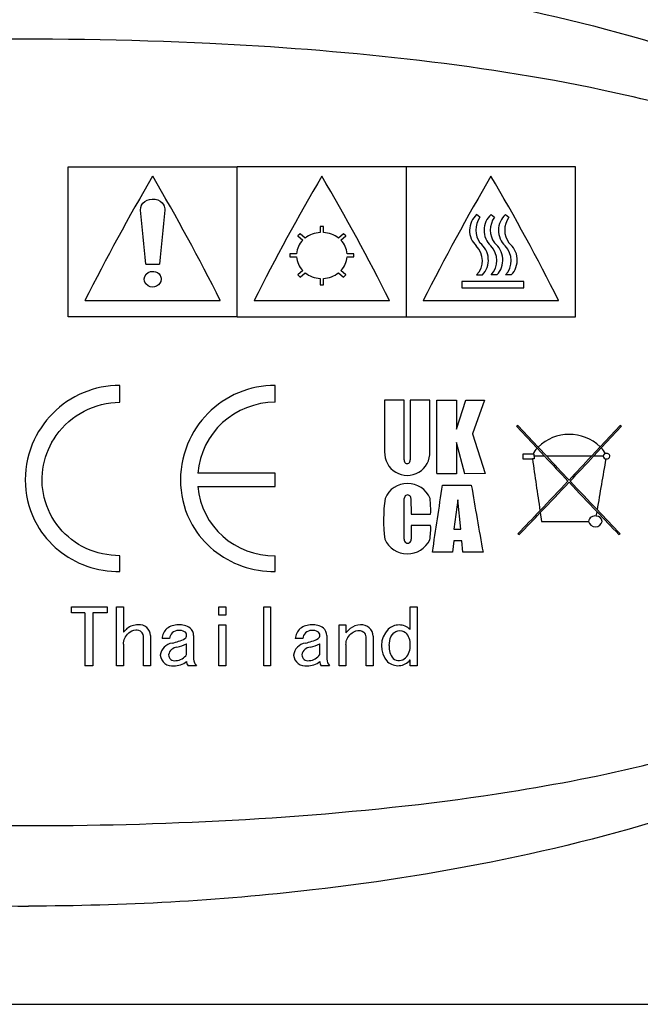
# Model space of a CAD drawing. Header units: millimetres. Extents: x -201 to 202, y 143 to 428.
# Tile 7 of 9: x 158 to 176, y 382 to 411. Entities that reach past the tile are written whole.
import ezdxf

# ---------------------------------------------------------------- set-up
doc = ezdxf.new("R2010")
doc.units = ezdxf.units.MM
doc.header["$LTSCALE"] = 0.25
doc.layers.add('CABLE TAG (BLUE)', color=7, linetype='Continuous')
doc.layers.add('FORM', color=7, linetype='Continuous')

msp = doc.modelspace()

# ---------------------------------------------------------------- linework, layer by layer
at = {"layer": 'CABLE TAG (BLUE)', "lineweight": 25}
for p, q in [((159.3712, 406.561), (164.3712, 406.561)), ((159.3712, 402.1333), (159.3712, 406.561)), ((169.3712, 406.561), (164.3712, 406.561)), ((164.3712, 402.1333), (164.3712, 406.561)), ((174.3712, 406.561), (169.3712, 406.561)), ((169.3712, 402.1333), (169.3712, 406.561)), ((174.3712, 402.1333), (174.3712, 406.561)), ((171.5446, 405.073), (171.4471, 405.1571)), ((171.8743, 405.1571), (171.9718, 405.073)), ((172.3, 405.1571), (172.3976, 405.073)), ((166.2348, 404.5857), (166.1641, 404.5231)), ((166.3774, 404.4593), (166.2348, 404.5857)), ((166.9212, 404.7994), (166.8212, 404.7994)), ((166.8212, 404.7994), (166.8212, 404.6221)), ((166.9212, 404.6221), (166.9212, 404.7994)), ((167.5076, 404.5857), (167.365, 404.4593)), ((167.5783, 404.5231), (167.5076, 404.5857)), ((166.1641, 404.5231), (166.3067, 404.3963)), ((167.4357, 404.3963), (167.5783, 404.5231)), ((166.1228, 403.9974), (165.9212, 403.9974)), ((165.9212, 403.9974), (165.9212, 403.9066)), ((167.8212, 403.9974), (167.6195, 403.9974)), ((167.8212, 403.9066), (167.8212, 403.9974)), ((165.9212, 403.9066), (166.1228, 403.9066)), ((167.6195, 403.9066), (167.8212, 403.9066)), ((161.6712, 403.6924), (162.0712, 403.6924)), ((166.3067, 403.4999), (166.1641, 403.368)), ((166.2348, 403.3023), (166.3774, 403.4346)), ((167.365, 403.4346), (167.5076, 403.3023)), ((167.5783, 403.368), (167.4357, 403.4999)), ((166.1641, 403.368), (166.2348, 403.3023)), ((166.8212, 403.264), (166.8212, 403.0757)), ((166.9212, 403.0757), (166.9212, 403.264)), ((167.5076, 403.3023), (167.5783, 403.368)), ((171.0052, 403.1787), (171.0052, 402.9915)), ((172.8413, 403.1787), (171.0052, 403.1787)), ((171.4471, 403.368), (171.6176, 403.368)), ((172.0448, 403.368), (171.8743, 403.368)), ((172.4705, 403.368), (172.3, 403.368)), ((172.8413, 402.9915), (172.8413, 403.1787)), ((166.8212, 403.0757), (166.9212, 403.0757)), ((171.0052, 402.9915), (172.8413, 402.9915)), ((159.8712, 402.611), (163.8711, 402.611)), ((164.8712, 402.611), (168.8711, 402.611)), ((169.8712, 402.611), (173.8711, 402.611)), ((164.3712, 402.1333), (159.3712, 402.1333)), ((164.3712, 402.1333), (169.3712, 402.1333)), ((169.3712, 402.1333), (174.3712, 402.1333)), ((160.9049, 399.6059), (160.9049, 400.104)), ((165.4927, 399.6059), (165.4927, 400.104)), ((168.7265, 399.6697), (168.7265, 398.1403)), ((169.3031, 399.6697), (168.7265, 399.6697)), ((169.3031, 397.9), (169.3031, 399.6693)), ((169.4868, 399.6691), (169.4817, 397.9)), ((170.0639, 399.6674), (169.4868, 399.6691)), ((170.065, 398.1403), (170.0639, 399.6674)), ((170.272, 397.4951), (170.2737, 399.6665)), ((170.2737, 399.6665), (170.8504, 399.6643)), ((170.8504, 398.8133), (171.1264, 399.6645)), ((170.8504, 399.6643), (170.8504, 398.8133)), ((171.1264, 399.6646), (171.6774, 399.6646)), ((171.6774, 399.6646), (171.3223, 398.6753)), ((172.6679, 398.9186), (172.6279, 398.8944)), ((172.6279, 398.8944), (173.2318, 398.2487)), ((173.2626, 398.2828), (172.6679, 398.9186)), ((175.688, 398.9186), (175.1007, 398.2906)), ((175.1318, 398.257), (175.728, 398.8944)), ((175.728, 398.8944), (175.688, 398.9186)), ((171.3223, 398.6753), (171.7022, 397.4974)), ((170.8495, 398.4143), (170.8495, 397.4949)), ((171.0986, 397.4947), (170.8498, 398.4144)), ((173.2318, 398.2487), (173.4545, 398.0108)), ((173.5171, 398.0108), (173.2626, 398.2828)), ((175.1007, 398.2906), (174.8388, 398.0108)), ((174.9014, 398.0108), (175.1318, 398.257)), ((173.1144, 398.0763), (172.8078, 398.0763)), ((172.8078, 398.0763), (172.8078, 397.9312)), ((172.8078, 397.9312), (173.0954, 397.9312)), ((173.1438, 397.9312), (173.0954, 397.9312)), ((173.1438, 398.0763), (173.1144, 398.0763)), ((173.1438, 398.0108), (173.1438, 398.0763)), ((173.1438, 398.0108), (173.1438, 397.9312)), ((173.4545, 398.0108), (173.1438, 398.0108)), ((174.8388, 398.0108), (173.5171, 398.0108)), ((175.187, 398.0108), (174.9014, 398.0108)), ((165.4927, 397.5092), (163.2014, 397.5092)), ((165.4927, 397.1124), (165.4927, 397.5092)), ((170.8493, 397.4949), (170.272, 397.4949)), ((171.7022, 397.4974), (171.0986, 397.4947)), ((163.2014, 397.1124), (165.4927, 397.1124)), ((170.4358, 397.1574), (171.2886, 397.1574)), ((169.3051, 395.5541), (169.3081, 396.7651)), ((169.5052, 396.7651), (169.5103, 396.2931)), ((170.8882, 396.7245), (170.7719, 395.8548)), ((170.9782, 395.8548), (170.8882, 396.7245)), ((169.5103, 396.2931), (170.0877, 396.2931)), ((173.3273, 396.3431), (173.3655, 396.0851)), ((174.9828, 396.2409), (175.0049, 396.3679)), ((170.0876, 395.9663), (169.5102, 395.9663)), ((169.5102, 395.9663), (169.5102, 395.5541)), ((170.7719, 395.8548), (170.9782, 395.8548)), ((173.3655, 396.085), (174.7557, 396.0851)), ((172.6679, 395.7211), (172.7076, 395.6975)), ((175.6481, 395.6977), (175.688, 395.7211)), ((170.771, 395.508), (170.7369, 395.1719)), ((171.0052, 395.508), (170.771, 395.508)), ((171.0387, 395.1717), (171.0052, 395.508)), ((160.9049, 394.5982), (160.9049, 395.0703)), ((165.4927, 394.5982), (165.4927, 395.0703)), ((170.7369, 395.1719), (170.1399, 395.1719)), ((171.6357, 395.1716), (171.0387, 395.1716)), ((159.4707, 393.5541), (160.5271, 393.5541)), ((159.4707, 393.3786), (159.4707, 393.554)), ((160.5271, 393.554), (160.5271, 393.3786)), ((160.8041, 393.554), (161.0092, 393.554)), ((160.8041, 391.8167), (160.8041, 393.554)), ((161.0092, 393.554), (161.0092, 392.806)), ((163.8299, 393.554), (164.0351, 393.554)), ((163.8299, 393.3142), (163.8299, 393.554)), ((164.0351, 393.554), (164.0351, 393.3142)), ((165.1531, 393.554), (165.3582, 393.554)), ((165.1531, 391.8167), (165.1531, 393.554)), ((165.3582, 393.554), (165.3582, 391.8167)), ((169.4816, 393.554), (169.6867, 393.554)), ((169.4816, 392.8869), (169.4816, 393.554)), ((169.6867, 393.554), (169.6867, 391.8167)), ((159.8707, 393.3786), (159.4707, 393.3786)), ((159.8707, 393.3786), (159.8707, 391.8167)), ((160.1066, 393.3786), (160.1066, 391.8167)), ((160.5271, 393.3786), (160.1066, 393.3786)), ((164.0351, 393.3142), (163.8299, 393.3142)), ((163.8299, 393.0224), (164.0351, 393.0224)), ((163.8299, 391.8167), (163.8299, 393.0224)), ((164.0351, 393.0224), (164.0351, 391.8167)), ((167.3789, 393.0224), (167.584, 393.0224)), ((167.3789, 391.8167), (167.3789, 393.0224)), ((167.584, 393.0224), (167.584, 392.788)), ((161.6041, 391.8167), (161.6041, 392.6451)), ((161.8093, 392.7075), (161.8093, 391.8167)), ((163.0812, 392.7075), (163.0812, 392.0139)), ((167.0199, 392.7075), (167.0199, 392.0139)), ((168.1789, 391.8167), (168.1789, 392.6718)), ((168.3841, 392.6896), (168.3841, 391.8167)), ((161.0092, 392.4501), (161.0092, 391.8167)), ((162.3734, 392.6184), (162.1478, 392.6184)), ((162.876, 392.1524), (162.876, 392.4677)), ((166.3121, 392.6184), (166.0865, 392.6184)), ((166.8147, 392.1524), (166.8147, 392.4677)), ((167.584, 392.4413), (167.584, 391.8167)), ((160.1066, 391.8167), (159.8707, 391.8167)), ((161.0092, 391.8167), (160.8041, 391.8167)), ((161.8093, 391.8167), (161.6041, 391.8167)), ((163.1632, 391.8167), (162.917, 391.8167)), ((164.0351, 391.8167), (163.8299, 391.8167)), ((165.3582, 391.8167), (165.1531, 391.8167)), ((167.1019, 391.8167), (166.8558, 391.8167)), ((167.584, 391.8167), (167.3789, 391.8167)), ((168.3841, 391.8167), (168.1789, 391.8167)), ((169.4816, 391.8167), (169.4816, 391.9881)), ((169.6867, 391.8167), (169.4816, 391.8167))]:
    msp.add_line(p, q, dxfattribs=at)
at = {"layer": 'CABLE TAG (BLUE)', "lineweight": 18}
for p, q in [((159.3712, 406.561), (164.3712, 406.561)), ((159.3712, 402.1333), (159.3712, 406.561)), ((169.3712, 406.561), (164.3712, 406.561)), ((164.3712, 402.1333), (164.3712, 406.561)), ((174.3712, 406.561), (169.3712, 406.561)), ((169.3712, 402.1333), (169.3712, 406.561)), ((174.3712, 402.1333), (174.3712, 406.561)), ((171.5446, 405.073), (171.4471, 405.1571)), ((171.8743, 405.1571), (171.9718, 405.073)), ((172.3, 405.1571), (172.3976, 405.073)), ((166.2348, 404.5857), (166.1641, 404.5231)), ((166.3774, 404.4593), (166.2348, 404.5857)), ((166.9212, 404.7994), (166.8212, 404.7994)), ((166.8212, 404.7994), (166.8212, 404.6221)), ((166.9212, 404.6221), (166.9212, 404.7994)), ((167.5076, 404.5857), (167.365, 404.4593)), ((167.5783, 404.5231), (167.5076, 404.5857)), ((166.1641, 404.5231), (166.3067, 404.3963)), ((167.4357, 404.3963), (167.5783, 404.5231)), ((166.1228, 403.9974), (165.9212, 403.9974)), ((165.9212, 403.9974), (165.9212, 403.9066)), ((167.8212, 403.9974), (167.6195, 403.9974)), ((167.8212, 403.9066), (167.8212, 403.9974)), ((165.9212, 403.9066), (166.1228, 403.9066)), ((167.6195, 403.9066), (167.8212, 403.9066)), ((161.6712, 403.6924), (162.0712, 403.6924)), ((166.3067, 403.4999), (166.1641, 403.368)), ((166.2348, 403.3023), (166.3774, 403.4346)), ((167.365, 403.4346), (167.5076, 403.3023)), ((167.5783, 403.368), (167.4357, 403.4999)), ((166.1641, 403.368), (166.2348, 403.3023)), ((166.8212, 403.264), (166.8212, 403.0757)), ((166.9212, 403.0757), (166.9212, 403.264)), ((167.5076, 403.3023), (167.5783, 403.368)), ((171.0052, 403.1787), (171.0052, 402.9915)), ((172.8413, 403.1787), (171.0052, 403.1787)), ((171.4471, 403.368), (171.6176, 403.368)), ((172.0448, 403.368), (171.8743, 403.368)), ((172.4705, 403.368), (172.3, 403.368)), ((172.8413, 402.9915), (172.8413, 403.1787)), ((166.8212, 403.0757), (166.9212, 403.0757)), ((171.0052, 402.9915), (172.8413, 402.9915)), ((159.8712, 402.611), (163.8711, 402.611)), ((164.8712, 402.611), (168.8711, 402.611)), ((169.8712, 402.611), (173.8711, 402.611)), ((164.3712, 402.1333), (159.3712, 402.1333)), ((164.3712, 402.1333), (169.3712, 402.1333)), ((169.3712, 402.1333), (174.3712, 402.1333)), ((160.9049, 399.6059), (160.9049, 400.104)), ((165.4927, 399.6059), (165.4927, 400.104)), ((169.3031, 399.6697), (168.7265, 399.6697)), ((168.7265, 399.6697), (168.7265, 398.1403)), ((169.3031, 397.9), (169.3031, 399.6693)), ((169.4868, 399.6691), (169.4817, 397.9)), ((170.0639, 399.6674), (169.4868, 399.6691)), ((170.065, 398.1403), (170.0639, 399.6674)), ((170.272, 397.4951), (170.2737, 399.6665)), ((170.2737, 399.6665), (170.8504, 399.6643)), ((170.8504, 398.8133), (171.1264, 399.6645)), ((170.8504, 399.6643), (170.8504, 398.8133)), ((171.1264, 399.6646), (171.6774, 399.6646)), ((171.6774, 399.6646), (171.3223, 398.6753)), ((172.6679, 398.9186), (172.6279, 398.8944)), ((172.6279, 398.8944), (173.2318, 398.2487)), ((173.2626, 398.2828), (172.6679, 398.9186)), ((175.688, 398.9186), (175.1007, 398.2906)), ((175.1318, 398.257), (175.728, 398.8944)), ((175.728, 398.8944), (175.688, 398.9186)), ((171.3223, 398.6753), (171.7022, 397.4974)), ((170.8495, 398.4143), (170.8495, 397.4949)), ((171.0986, 397.4947), (170.8498, 398.4144)), ((173.2318, 398.2487), (173.4545, 398.0108)), ((173.5171, 398.0108), (173.2626, 398.2828)), ((175.1007, 398.2906), (174.8388, 398.0108)), ((174.9014, 398.0108), (175.1318, 398.257)), ((173.1144, 398.0763), (172.8078, 398.0763)), ((172.8078, 398.0763), (172.8078, 397.9312)), ((172.8078, 397.9312), (173.0954, 397.9312)), ((173.1438, 397.9312), (173.0954, 397.9312)), ((173.1438, 398.0763), (173.1144, 398.0763)), ((173.1438, 398.0108), (173.1438, 398.0763)), ((173.1438, 398.0108), (173.1438, 397.9312)), ((173.4545, 398.0108), (173.1438, 398.0108)), ((174.8388, 398.0108), (173.5171, 398.0108)), ((175.187, 398.0108), (174.9014, 398.0108)), ((165.4927, 397.5092), (163.2014, 397.5092)), ((165.4927, 397.1124), (165.4927, 397.5092)), ((170.8493, 397.4949), (170.272, 397.4949)), ((171.7022, 397.4974), (171.0986, 397.4947)), ((163.2014, 397.1124), (165.4927, 397.1124)), ((170.4358, 397.1574), (171.2886, 397.1574)), ((169.3051, 395.5541), (169.3081, 396.7651)), ((169.5052, 396.7651), (169.5103, 396.2931)), ((170.8882, 396.7245), (170.7719, 395.8548)), ((170.9782, 395.8548), (170.8882, 396.7245)), ((169.5103, 396.2931), (170.0877, 396.2931)), ((173.3273, 396.3431), (173.3655, 396.0851)), ((174.9828, 396.2409), (175.0049, 396.3679)), ((170.0876, 395.9663), (169.5102, 395.9663)), ((169.5102, 395.9663), (169.5102, 395.5541)), ((170.7719, 395.8548), (170.9782, 395.8548)), ((173.3655, 396.085), (174.7557, 396.0851)), ((172.6679, 395.7211), (172.7076, 395.6975)), ((175.6481, 395.6977), (175.688, 395.7211)), ((170.771, 395.508), (170.7369, 395.1719)), ((171.0052, 395.508), (170.771, 395.508)), ((171.0387, 395.1717), (171.0052, 395.508)), ((160.9049, 394.5982), (160.9049, 395.0703)), ((165.4927, 394.5982), (165.4927, 395.0703)), ((170.7369, 395.1719), (170.1399, 395.1719)), ((171.6357, 395.1716), (171.0387, 395.1716)), ((159.4707, 393.5541), (160.5271, 393.5541)), ((159.4707, 393.3786), (159.4707, 393.554)), ((160.5271, 393.554), (160.5271, 393.3786)), ((160.8041, 393.554), (161.0092, 393.554)), ((160.8041, 391.8167), (160.8041, 393.554)), ((161.0092, 393.554), (161.0092, 392.806)), ((163.8299, 393.554), (164.0351, 393.554)), ((163.8299, 393.3142), (163.8299, 393.554)), ((164.0351, 393.554), (164.0351, 393.3142)), ((165.1531, 393.554), (165.3582, 393.554)), ((165.1531, 391.8167), (165.1531, 393.554)), ((165.3582, 393.554), (165.3582, 391.8167)), ((169.4816, 393.554), (169.6867, 393.554)), ((169.4816, 392.8869), (169.4816, 393.554)), ((169.6867, 393.554), (169.6867, 391.8167)), ((159.8707, 393.3786), (159.4707, 393.3786)), ((159.8707, 393.3786), (159.8707, 391.8167)), ((160.1066, 393.3786), (160.1066, 391.8167)), ((160.5271, 393.3786), (160.1066, 393.3786)), ((164.0351, 393.3142), (163.8299, 393.3142)), ((163.8299, 393.0224), (164.0351, 393.0224)), ((163.8299, 391.8167), (163.8299, 393.0224)), ((164.0351, 393.0224), (164.0351, 391.8167)), ((167.3789, 393.0224), (167.584, 393.0224)), ((167.3789, 391.8167), (167.3789, 393.0224)), ((167.584, 393.0224), (167.584, 392.788)), ((161.6041, 391.8167), (161.6041, 392.6451)), ((161.8093, 392.7075), (161.8093, 391.8167)), ((163.0812, 392.7075), (163.0812, 392.0139)), ((167.0199, 392.7075), (167.0199, 392.0139)), ((168.1789, 391.8167), (168.1789, 392.6718)), ((168.3841, 392.6896), (168.3841, 391.8167)), ((161.0092, 392.4501), (161.0092, 391.8167)), ((162.3734, 392.6184), (162.1478, 392.6184)), ((162.876, 392.1524), (162.876, 392.4677)), ((166.3121, 392.6184), (166.0865, 392.6184)), ((166.8147, 392.1524), (166.8147, 392.4677)), ((167.584, 392.4413), (167.584, 391.8167)), ((160.1066, 391.8167), (159.8707, 391.8167)), ((161.0092, 391.8167), (160.8041, 391.8167)), ((161.8093, 391.8167), (161.6041, 391.8167)), ((163.1632, 391.8167), (162.917, 391.8167)), ((164.0351, 391.8167), (163.8299, 391.8167)), ((165.3582, 391.8167), (165.1531, 391.8167)), ((167.1019, 391.8167), (166.8558, 391.8167)), ((167.584, 391.8167), (167.3789, 391.8167)), ((168.3841, 391.8167), (168.1789, 391.8167)), ((169.4816, 391.8167), (169.4816, 391.9881)), ((169.6867, 391.8167), (169.4816, 391.8167))]:
    msp.add_line(p, q, dxfattribs=at)
at = {"layer": 'CABLE TAG (BLUE)', "lineweight": 25}
for centre, radius, start, end in [((215.1451, 374.9208), 61.822, 149.511585, 153.390848), ((108.4705, 374.8527), 61.9657, 26.612952, 30.483211), ((220.1451, 374.9208), 61.822, 149.511585, 153.390848), ((113.4705, 374.8527), 61.9657, 26.612952, 30.483211), ((225.1451, 374.9208), 61.822, 149.511585, 153.390848), ((118.4705, 374.8527), 61.9657, 26.612952, 30.483211), ((396.6658, 381.356), 235.6556, 174.172527, 174.561107), ((171.8708, 404.6868), 0.6329, 132.01339, 226.54418), ((172.2986, 404.6868), 0.6334, 132.05495, 226.50261), ((172.7243, 404.6868), 0.6334, 132.05495, 226.50261), ((172.0807, 404.6939), 0.6565, 144.73185, 215.26815), ((172.5077, 404.6939), 0.6564, 144.72414, 215.27564), ((172.9334, 404.6939), 0.6564, 144.72414, 215.27564), ((166.8623, 403.8239), 0.7993, 92.95189, 127.35081), ((166.88, 403.8239), 0.7993, 52.64875, 87.0486), ((166.7567, 403.9471), 0.6359, 135.05522, 175.46612), ((166.9853, 403.947), 0.6362, 4.54404, 44.93475), ((171.1557, 403.8086), 0.6383, 316.34593, 52.46319), ((171.5825, 403.8086), 0.6386, 316.37266, 52.43659), ((172.0082, 403.8086), 0.6386, 316.37266, 52.43659), ((171.0015, 403.7917), 0.6149, 316.44152, 45.11903), ((171.4285, 403.7917), 0.6151, 316.45715, 45.10347), ((171.8542, 403.7917), 0.6151, 316.45715, 45.10347), ((166.7839, 403.9605), 0.6633, 184.66517, 223.9823), ((166.9579, 403.9607), 0.6638, 316.03171, 355.32068), ((166.867, 404.0458), 0.7831, 231.30322, 266.64654), ((166.875, 404.0468), 0.7842, 273.37785, 308.67237), ((165.4914, 397.3069), 2.299, 89.96992, 174.95122), ((174.1858, 397.3235), 1.3313, 46.58709, 133.90406), ((173.9088, 397.6615), 0.8962, 139.06378, 152.42861), ((174.4548, 397.6565), 0.905, 28.34321, 41.56822), ((169.396, 398.1139), 0.6695, 177.74373, 2.25957), ((169.3924, 397.8859), 0.0904, 171.02144, 8.97867), ((805.2338, 489.4188), 638.7244, 188.2350753, 188.3738907), ((423.5462, 632.1793), 342.6087, 223.116708, 223.285789), ((452.5406, 659.341), 382.2925, 223.124574, 223.269263), ((-94.9673, 650.6824), 369.6461, 316.728682, 316.878321), ((-75.2004, 632.1888), 342.6225, 316.714208, 316.883282), ((-370.6695, 490.8916), 553.8008, 350.178379, 350.336647), ((175.2748, 398.0195), 0.0883, 185.61486, 269.08555), ((175.2713, 398.0042), 0.0844, 103.73895, 175.51899), ((175.2902, 397.9965), 0.0978, 8.42618, 113.47601), ((175.2928, 398.0243), 0.0951, 258.21611, 351.86196), ((165.4513, 397.3304), 2.2605, 185.53278, 271.04842), ((169.4045, 396.4877), 0.7196, 22.67792, 157.32287), ((-183.4466, 448.886), 357.6431, 351.362123, 351.683709), ((478.8624, 449.8885), 312.0611, 189.728342, 190.098473), ((25.6018, 537.1388), 204.0289, 316.385817, 316.723829), ((29.1375, 533.8498), 199.2456, 316.359071, 316.714662), ((320.0237, 534.6177), 200.3583, 223.287317, 223.631113), ((323.7047, 538.0374), 205.337, 223.276885, 223.603663), ((173.2306, 396.1233), 4.5357, 171.86447, 187.20873), ((169.4066, 396.767), 0.0986, 359.92437, 181.10216), ((167.0088, 396.4044), 3.0808, 357.93295, 6.72403), ((284.1266, 500.3879), 150.7117, 223.616069, 223.986009), ((64.7119, 499.9246), 150.0428, 316.013298, 316.372462), ((71.6338, 493.3427), 140.5365, 315.988474, 316.353295), ((174.9404, 396.0593), 0.1865, 76.84972, 172.05406), ((174.9834, 396.0675), 0.1732, 5.83082, 90.18534), ((279.2556, 495.7662), 144.0424, 223.635019, 224.004532), ((168.2659, 395.8622), 1.8247, 349.83968, 3.27076), ((174.9557, 396.1259), 0.2041, 191.55113, 348.43959), ((169.3996, 395.8618), 0.7363, 204.70517, 334.10536), ((169.4077, 395.5427), 0.1032, 173.65957, 6.34063), ((161.4167, 392.542), 0.4809, 87.22561, 129.35181), ((161.4859, 392.7022), 0.3234, 0.95864, 98.15574), ((162.6021, 392.5267), 0.4964, 86.79324, 128.74644), ((162.6771, 392.4869), 0.5376, 55.88407, 95.04042), ((162.7921, 392.7111), 0.2891, 359.31509, 49.82207), ((166.5408, 392.5267), 0.4964, 86.79324, 128.74644), ((166.6158, 392.4869), 0.5376, 55.88407, 95.04042), ((166.7308, 392.7111), 0.2891, 359.31509, 49.82207), ((168.0008, 392.5714), 0.4512, 88.22469, 130.6138), ((168.0492, 392.6893), 0.3348, 0.08168, 95.89839), ((169.1579, 392.548), 0.4744, 90.55333, 132.83769), ((169.1513, 392.5522), 0.4702, 45.38019, 89.75145), ((161.8385, 392.1207), 1.0757, 132.49397, 140.43147), ((161.3775, 392.6579), 0.227, 356.74757, 46.99624), ((162.5603, 392.6006), 0.4129, 130.63997, 177.53271), ((162.6219, 392.6114), 0.2486, 88.17291, 178.39537), ((162.6591, 392.5181), 0.3431, 63.07005, 94.89144), ((162.7508, 392.7177), 0.1238, 306.661, 59.05223), ((166.499, 392.6006), 0.4129, 130.63997, 177.53271), ((166.5606, 392.6114), 0.2486, 88.17291, 178.39537), ((166.5978, 392.5181), 0.3431, 63.07005, 94.89144), ((166.6895, 392.7177), 0.1238, 306.661, 59.05223), ((168.4111, 392.1025), 1.0742, 130.94398, 140.34442), ((168.0067, 392.674), 0.1723, 359.27494, 50.00465), ((169.3284, 392.4054), 0.6954, 135.14695, 222.40317), ((169.0181, 392.4696), 0.4649, 355.41695, 44.76478), ((162.5041, 392.0793), 0.4104, 98.25472, 173.40646), ((162.6046, 392.0963), 0.2662, 93.4009, 169.73576), ((162.1026, 394.0712), 1.6224, 282.19082, 296.42861), ((162.2119, 393.8296), 1.5151, 284.40282, 295.99496), ((166.4429, 392.0793), 0.4104, 98.25472, 173.40646), ((166.5433, 392.0963), 0.2662, 93.4009, 169.73576), ((166.0413, 394.0712), 1.6224, 282.19082, 296.42861), ((166.1507, 393.8296), 1.5151, 284.40282, 295.99496), ((169.3648, 392.3531), 0.5025, 172.9421, 219.83602), ((168.9978, 392.3853), 0.4861, 316.13361, 5.56545), ((162.4446, 392.1628), 0.35, 185.97608, 278.52795), ((162.5177, 392.1413), 0.1751, 179.18827, 283.3147), ((162.5461, 392.3611), 0.3904, 271.75688, 327.69397), ((166.3833, 392.1628), 0.35, 185.97608, 278.52795), ((166.4564, 392.1413), 0.1751, 179.18827, 283.3147), ((166.4848, 392.3611), 0.3904, 271.75688, 327.69397), ((162.514, 392.3899), 0.5735, 268.25028, 309.13719), ((163.0406, 391.9269), 0.1656, 173.70192, 221.73599), ((163.3791, 392.0222), 0.2981, 181.58838, 223.58465), ((166.4527, 392.3899), 0.5735, 268.25028, 309.13719), ((166.9794, 391.9269), 0.1656, 173.70192, 221.73599), ((167.3179, 392.0222), 0.2981, 181.58838, 223.58465), ((169.1235, 392.282), 0.4633, 228.22577, 320.6246), ((169.1536, 392.2534), 0.2826, 231.82815, 313.52767)]:
    msp.add_arc(centre, radius, start, end, dxfattribs=at)
at = {"layer": 'CABLE TAG (BLUE)', "lineweight": 18}
for centre, radius, start, end in [((215.1451, 374.9208), 61.822, 149.511585, 153.390848), ((108.4705, 374.8527), 61.9657, 26.612952, 30.483211), ((220.1451, 374.9208), 61.822, 149.511585, 153.390848), ((113.4705, 374.8527), 61.9657, 26.612952, 30.483211), ((225.1451, 374.9208), 61.822, 149.511585, 153.390848), ((118.4705, 374.8527), 61.9657, 26.612952, 30.483211), ((396.6658, 381.356), 235.6556, 174.172527, 174.561107), ((171.8708, 404.6868), 0.6329, 132.01339, 226.54418), ((172.2986, 404.6868), 0.6334, 132.05495, 226.50261), ((172.7243, 404.6868), 0.6334, 132.05495, 226.50261), ((172.0807, 404.6939), 0.6565, 144.73185, 215.26815), ((172.5077, 404.6939), 0.6564, 144.72414, 215.27564), ((172.9334, 404.6939), 0.6564, 144.72414, 215.27564), ((166.8623, 403.8239), 0.7993, 92.95189, 127.35081), ((166.88, 403.8239), 0.7993, 52.64875, 87.0486), ((166.7567, 403.9471), 0.6359, 135.05522, 175.46612), ((166.9853, 403.947), 0.6362, 4.54404, 44.93475), ((171.1557, 403.8086), 0.6383, 316.34593, 52.46319), ((171.5825, 403.8086), 0.6386, 316.37266, 52.43659), ((172.0082, 403.8086), 0.6386, 316.37266, 52.43659), ((171.0015, 403.7917), 0.6149, 316.44152, 45.11903), ((171.4285, 403.7917), 0.6151, 316.45715, 45.10347), ((171.8542, 403.7917), 0.6151, 316.45715, 45.10347), ((166.7839, 403.9605), 0.6633, 184.66517, 223.9823), ((166.9579, 403.9607), 0.6638, 316.03171, 355.32068), ((166.867, 404.0458), 0.7831, 231.30322, 266.64654), ((166.875, 404.0468), 0.7842, 273.37785, 308.67237), ((165.4914, 397.3069), 2.299, 89.96992, 174.95122), ((174.1858, 397.3235), 1.3313, 46.58709, 133.90406), ((173.9088, 397.6615), 0.8962, 139.06378, 152.42861), ((174.4548, 397.6565), 0.905, 28.34321, 41.56822), ((169.396, 398.1139), 0.6695, 177.74373, 2.25957), ((169.3924, 397.8859), 0.0904, 171.02144, 8.97867), ((805.2338, 489.4188), 638.7244, 188.2350753, 188.3738907), ((423.5462, 632.1793), 342.6087, 223.116708, 223.285789), ((452.5406, 659.341), 382.2925, 223.124574, 223.269263), ((-94.9673, 650.6824), 369.6461, 316.728682, 316.878321), ((-75.2004, 632.1888), 342.6225, 316.714208, 316.883282), ((-370.6695, 490.8916), 553.8008, 350.178379, 350.336647), ((175.2748, 398.0195), 0.0883, 185.61486, 269.08555), ((175.2713, 398.0042), 0.0844, 103.73895, 175.51899), ((175.2902, 397.9965), 0.0978, 8.42618, 113.47601), ((175.2928, 398.0243), 0.0951, 258.21611, 351.86196), ((165.4513, 397.3304), 2.2605, 185.53278, 271.04842), ((169.4045, 396.4877), 0.7196, 22.67792, 157.32287), ((-183.4466, 448.886), 357.6431, 351.362123, 351.683709), ((478.8624, 449.8885), 312.0611, 189.728342, 190.098473), ((25.6018, 537.1388), 204.0289, 316.385817, 316.723829), ((29.1375, 533.8498), 199.2456, 316.359071, 316.714662), ((320.0237, 534.6177), 200.3583, 223.287317, 223.631113), ((323.7047, 538.0374), 205.337, 223.276885, 223.603663), ((173.2306, 396.1233), 4.5357, 171.86447, 187.20873), ((169.4066, 396.767), 0.0986, 359.92437, 181.10216), ((167.0088, 396.4044), 3.0808, 357.93295, 6.72403), ((284.1266, 500.3879), 150.7117, 223.616069, 223.986009), ((64.7119, 499.9246), 150.0428, 316.013298, 316.372462), ((71.6338, 493.3427), 140.5365, 315.988474, 316.353295), ((174.9404, 396.0593), 0.1865, 76.84972, 172.05406), ((174.9834, 396.0675), 0.1732, 5.83082, 90.18534), ((279.2556, 495.7662), 144.0424, 223.635019, 224.004532), ((168.2659, 395.8622), 1.8247, 349.83968, 3.27076), ((174.9557, 396.1259), 0.2041, 191.55113, 348.43959), ((169.3996, 395.8618), 0.7363, 204.70517, 334.10536), ((169.4077, 395.5427), 0.1032, 173.65957, 6.34063), ((161.4167, 392.542), 0.4809, 87.22561, 129.35181), ((161.4859, 392.7022), 0.3234, 0.95864, 98.15574), ((162.6021, 392.5267), 0.4964, 86.79324, 128.74644), ((162.6771, 392.4869), 0.5376, 55.88407, 95.04042), ((162.7921, 392.7111), 0.2891, 359.31509, 49.82207), ((166.5408, 392.5267), 0.4964, 86.79324, 128.74644), ((166.6158, 392.4869), 0.5376, 55.88407, 95.04042), ((166.7308, 392.7111), 0.2891, 359.31509, 49.82207), ((168.0008, 392.5714), 0.4512, 88.22469, 130.6138), ((168.0492, 392.6893), 0.3348, 0.08168, 95.89839), ((169.1579, 392.548), 0.4744, 90.55333, 132.83769), ((169.1513, 392.5522), 0.4702, 45.38019, 89.75145), ((161.8385, 392.1207), 1.0757, 132.49397, 140.43147), ((161.3775, 392.6579), 0.227, 356.74757, 46.99624), ((162.5603, 392.6006), 0.4129, 130.63997, 177.53271), ((162.6219, 392.6114), 0.2486, 88.17291, 178.39537), ((162.6591, 392.5181), 0.3431, 63.07005, 94.89144), ((162.7508, 392.7177), 0.1238, 306.661, 59.05223), ((166.499, 392.6006), 0.4129, 130.63997, 177.53271), ((166.5606, 392.6114), 0.2486, 88.17291, 178.39537), ((166.5978, 392.5181), 0.3431, 63.07005, 94.89144), ((166.6895, 392.7177), 0.1238, 306.661, 59.05223), ((168.4111, 392.1025), 1.0742, 130.94398, 140.34442), ((168.0067, 392.674), 0.1723, 359.27494, 50.00465), ((169.3284, 392.4054), 0.6954, 135.14695, 222.40317), ((169.0181, 392.4696), 0.4649, 355.41695, 44.76478), ((162.5041, 392.0793), 0.4104, 98.25472, 173.40646), ((162.6046, 392.0963), 0.2662, 93.4009, 169.73576), ((162.1026, 394.0712), 1.6224, 282.19082, 296.42861), ((162.2119, 393.8296), 1.5151, 284.40282, 295.99496), ((166.4429, 392.0793), 0.4104, 98.25472, 173.40646), ((166.5433, 392.0963), 0.2662, 93.4009, 169.73576), ((166.0413, 394.0712), 1.6224, 282.19082, 296.42861), ((166.1507, 393.8296), 1.5151, 284.40282, 295.99496), ((169.3648, 392.3531), 0.5025, 172.9421, 219.83602), ((168.9978, 392.3853), 0.4861, 316.13361, 5.56545), ((162.4446, 392.1628), 0.35, 185.97608, 278.52795), ((162.5177, 392.1413), 0.1751, 179.18827, 283.3147), ((162.5461, 392.3611), 0.3904, 271.75688, 327.69397), ((166.3833, 392.1628), 0.35, 185.97608, 278.52795), ((166.4564, 392.1413), 0.1751, 179.18827, 283.3147), ((166.4848, 392.3611), 0.3904, 271.75688, 327.69397), ((162.514, 392.3899), 0.5735, 268.25028, 309.13719), ((163.0406, 391.9269), 0.1656, 173.70192, 221.73599), ((163.3791, 392.0222), 0.2981, 181.58838, 223.58465), ((166.4527, 392.3899), 0.5735, 268.25028, 309.13719), ((166.9794, 391.9269), 0.1656, 173.70192, 221.73599), ((167.3179, 392.0222), 0.2981, 181.58838, 223.58465), ((169.1235, 392.282), 0.4633, 228.22577, 320.6246), ((169.1536, 392.2534), 0.2826, 231.82815, 313.52767)]:
    msp.add_arc(centre, radius, start, end, dxfattribs=at)
at = {"layer": 'CABLE TAG (BLUE)'}
for points, knots in [([(158.2043, 412.7156), (153.0614, 412.7134), (147.8712, 412.2068), (139.1904, 410.2142), (135.1862, 408.8906), (129.4001, 405.4516), (126.6325, 403.184), (125.8911, 400.2141)], [5.6003084, 5.6003084, 5.6003084, 5.6003084, 7.9254145, 7.9254145, 9.6774696, 9.6774696, 10.9998668, 10.9998668, 10.9998668, 10.9998668]), ([(158.2043, 412.7156), (161.7176, 412.717), (165.2237, 412.4748), (172.5724, 411.397), (176.5652, 410.4589), (183.0209, 407.9061), (186.229, 406.2295), (189.2132, 403.0176), (190.0853, 401.754), (190.4839, 400.3561), (190.5192, 400.2141)], [0, 0, 0, 0, 1.5883169, 1.5883169, 3.3772984, 3.3772984, 4.7810972, 4.7810972, 5.327238, 5.3884661, 5.3884661, 5.3884661, 5.3884661]), ([(188.0347, 400.2141), (188.0231, 400.2642), (187.7504, 401.3907), (187.1832, 402.4306), (185.3955, 404.6531), (183.84, 405.7185), (180.0638, 407.6023), (177.5848, 408.3195), (171.4496, 409.6229), (167.3489, 410.0272), (158.7008, 410.447), (153.4397, 410.3669), (145.445, 409.6158), (142.1912, 409.1425), (137.045, 407.7753), (134.9005, 407.0074), (131.4083, 404.9334), (129.9475, 403.6617), (128.7409, 401.4204), (128.5158, 400.8263), (128.3755, 400.2141)], [0.01035204, 0.01035204, 0.01035204, 0.01035204, 0.01141096, 0.03423289, 0.03423289, 0.07201313, 0.07201313, 0.12491301, 0.12491301, 0.20567559, 0.20567559, 0.30946049, 0.30946049, 0.37654152, 0.37654152, 0.42356393, 0.42356393, 0.46458948, 0.46458948, 0.47834761, 0.47834761, 0.47834761, 0.47834761]), ([(125.8908, 397.2141), (126.4248, 395.0908), (128.0323, 393.2721), (132.5272, 389.8123), (136.0149, 388.3469), (143.655, 385.975), (148.463, 385.2011), (154.8562, 384.7705), (156.5308, 384.7134), (158.2043, 384.7128)], [11.4633396, 11.4633396, 11.4633396, 11.4633396, 12.5062175, 12.5062175, 14.0513399, 14.0513399, 16.2097838, 16.2097838, 16.9744391, 16.9744391, 16.9744391, 16.9744391]), ([(128.375, 397.2141), (128.8083, 395.3247), (130.0202, 393.766), (133.1116, 391.3014), (135.1197, 390.3832), (139.967, 388.7391), (143.2134, 388.1462), (150.725, 387.2222), (155.4689, 387.0361), (164.0098, 387.1664), (168.3905, 387.4515), (175.1876, 388.53), (178.0568, 389.1712), (182.493, 390.9387), (184.3894, 391.9716), (186.8837, 394.4576), (187.6965, 395.7496), (188.0336, 397.2141)], [0.50033028, 0.50033028, 0.50033028, 0.50033028, 0.54308094, 0.54308094, 0.58893761, 0.58893761, 0.65818618, 0.65818618, 0.75761553, 0.75761553, 0.84813874, 0.84813874, 0.91060622, 0.91060622, 0.95517612, 0.95517612, 0.98889495, 0.98889495, 0.98889495, 0.98889495]), ([(190.5197, 397.2141), (190.4572, 396.9607), (189.9211, 395.2374), (188.6881, 393.7408), (185.1273, 390.4786), (181.6297, 388.8562), (174.7009, 386.4748), (170.6142, 385.6526), (163.8129, 384.8693), (161.0101, 384.7117), (158.2043, 384.7128)], [5.8123149, 5.8123149, 5.8123149, 5.8123149, 5.9214409, 6.5637058, 6.5637058, 8.0533611, 8.0533611, 9.834506, 9.834506, 11.0695347, 11.0695347, 11.0695347, 11.0695347])]:
    msp.add_open_spline(points, degree=3, knots=knots, dxfattribs=at)
at = {"layer": 'CABLE TAG (BLUE)', "lineweight": 25}
for points, knots in [([(161.6712, 403.6924), (161.62, 404.2286), (161.5678, 404.7593), (161.4927, 405.4934), (161.7276, 405.6433), (162.0458, 405.5897), (162.2057, 405.4967), (162.2332, 405.3355), (162.228, 405.2829)], [0, 0, 0, 0, 1, 1, 1.402147, 1.402147, 1.5989279, 1.6973154, 1.6973154, 1.6973154, 1.6973154]), ([(162.1212, 403.2454), (162.1194, 403.2844), (162.0965, 403.4006), (161.9772, 403.4667), (161.6407, 403.506), (161.5101, 403.1855), (161.8955, 402.9524), (162.1208, 403.0615), (162.1212, 403.2454)], [0, 0, 0, 0, 0.0673166, 0.2019499, 0.2019499, 0.671501, 0.671501, 1, 1, 1, 1]), ([(160.9049, 400.104), (160.5331, 400.1043), (159.4174, 399.8812), (158.5931, 399.0512), (158.0011, 397.6012), (158.0331, 396.7085), (158.7876, 395.4023), (159.5679, 394.7681), (160.5707, 394.598), (160.9049, 394.5982)], [0, 0, 0, 0, 0.1268374, 0.3805123, 0.3805123, 0.6638825, 0.6638825, 0.8879608, 1, 1, 1, 1]), ([(165.4927, 400.104), (165.1208, 400.1043), (164.0051, 399.8812), (163.1808, 399.0512), (162.5888, 397.6012), (162.6208, 396.7085), (163.3753, 395.4023), (164.1556, 394.7681), (165.1584, 394.598), (165.4927, 394.5982)], [0, 0, 0, 0, 0.1268374, 0.3805123, 0.3805123, 0.6638825, 0.6638825, 0.8879608, 1, 1, 1, 1]), ([(160.9049, 395.0703), (160.5584, 395.07), (159.5187, 395.2959), (158.8329, 396.1159), (158.5087, 397.4254), (158.6539, 398.0987), (159.4422, 399.2309), (160.1697, 399.6057), (160.9049, 399.6059)], [0, 0, 0, 0, 0.1412598, 0.4237795, 0.4237795, 0.6927647, 0.6927647, 1, 1, 1, 1]), ([(161.0092, 392.4503), (161.0092, 392.5819), (161.0825, 392.7559), (161.3514, 392.9107), (161.4887, 392.862), (161.5323, 392.8239)], [0.0014295, 0.0014295, 0.0014295, 0.0014295, 1.0384353, 1.5963022, 2.0303843, 2.0303843, 2.0303843, 2.0303843]), ([(167.584, 392.4414), (167.584, 392.5672), (167.6555, 392.7226), (167.8958, 392.8809), (168.054, 392.8613), (168.1174, 392.806)], [0.0019055, 0.0019055, 0.0019055, 0.0019055, 1.0130926, 1.4393228, 2.0793021, 2.0793021, 2.0793021, 2.0793021]), ([(168.8662, 392.4148), (168.8661, 392.5085), (168.8893, 392.6892), (169.093, 392.8962), (169.2855, 392.8518), (169.3483, 392.797)], [0.0013756, 0.0013756, 0.0013756, 0.0013756, 0.688726, 1.3128306, 1.8966329, 1.8966329, 1.8966329, 1.8966329])]:
    msp.add_open_spline(points, degree=3, knots=knots, dxfattribs=at)
at = {"layer": 'CABLE TAG (BLUE)', "lineweight": 18}
for points, knots in [([(161.6712, 403.6924), (161.62, 404.2286), (161.5678, 404.7593), (161.4927, 405.4934), (161.7276, 405.6433), (162.0458, 405.5897), (162.2057, 405.4967), (162.2332, 405.3355), (162.228, 405.2829)], [0, 0, 0, 0, 1, 1, 1.402147, 1.402147, 1.5989279, 1.6973154, 1.6973154, 1.6973154, 1.6973154]), ([(162.1212, 403.2454), (162.1194, 403.2844), (162.0965, 403.4006), (161.9772, 403.4667), (161.6407, 403.506), (161.5101, 403.1855), (161.8955, 402.9524), (162.1208, 403.0615), (162.1212, 403.2454)], [0, 0, 0, 0, 0.0673166, 0.2019499, 0.2019499, 0.671501, 0.671501, 1, 1, 1, 1]), ([(160.9049, 400.104), (160.5331, 400.1043), (159.4174, 399.8812), (158.5931, 399.0512), (158.0011, 397.6012), (158.0331, 396.7085), (158.7876, 395.4023), (159.5679, 394.7681), (160.5707, 394.598), (160.9049, 394.5982)], [0, 0, 0, 0, 0.1268374, 0.3805123, 0.3805123, 0.6638825, 0.6638825, 0.8879608, 1, 1, 1, 1]), ([(165.4927, 400.104), (165.1208, 400.1043), (164.0051, 399.8812), (163.1808, 399.0512), (162.5888, 397.6012), (162.6208, 396.7085), (163.3753, 395.4023), (164.1556, 394.7681), (165.1584, 394.598), (165.4927, 394.5982)], [0, 0, 0, 0, 0.1268374, 0.3805123, 0.3805123, 0.6638825, 0.6638825, 0.8879608, 1, 1, 1, 1]), ([(160.9049, 395.0703), (160.5584, 395.07), (159.5187, 395.2959), (158.8329, 396.1159), (158.5087, 397.4254), (158.6539, 398.0987), (159.4422, 399.2309), (160.1697, 399.6057), (160.9049, 399.6059)], [0, 0, 0, 0, 0.1412598, 0.4237795, 0.4237795, 0.6927647, 0.6927647, 1, 1, 1, 1]), ([(161.0092, 392.4503), (161.0092, 392.5819), (161.0825, 392.7559), (161.3514, 392.9107), (161.4887, 392.862), (161.5323, 392.8239)], [0.0014295, 0.0014295, 0.0014295, 0.0014295, 1.0384353, 1.5963022, 2.0303843, 2.0303843, 2.0303843, 2.0303843]), ([(167.584, 392.4414), (167.584, 392.5672), (167.6555, 392.7226), (167.8958, 392.8809), (168.054, 392.8613), (168.1174, 392.806)], [0.0019055, 0.0019055, 0.0019055, 0.0019055, 1.0130926, 1.4393228, 2.0793021, 2.0793021, 2.0793021, 2.0793021]), ([(168.8662, 392.4148), (168.8661, 392.5085), (168.8893, 392.6892), (169.093, 392.8962), (169.2855, 392.8518), (169.3483, 392.797)], [0.0013756, 0.0013756, 0.0013756, 0.0013756, 0.688726, 1.3128306, 1.8966329, 1.8966329, 1.8966329, 1.8966329])]:
    msp.add_open_spline(points, degree=3, knots=knots, dxfattribs=at)
at = {"layer": 'FORM'}
msp.add_lwpolyline([(196.4784, 422.7158), (119.3906, 422.7158), (119.3906, 381.8089), (196.4784, 381.8089)], close=True, dxfattribs=at)

doc.saveas('drawing.dxf')
